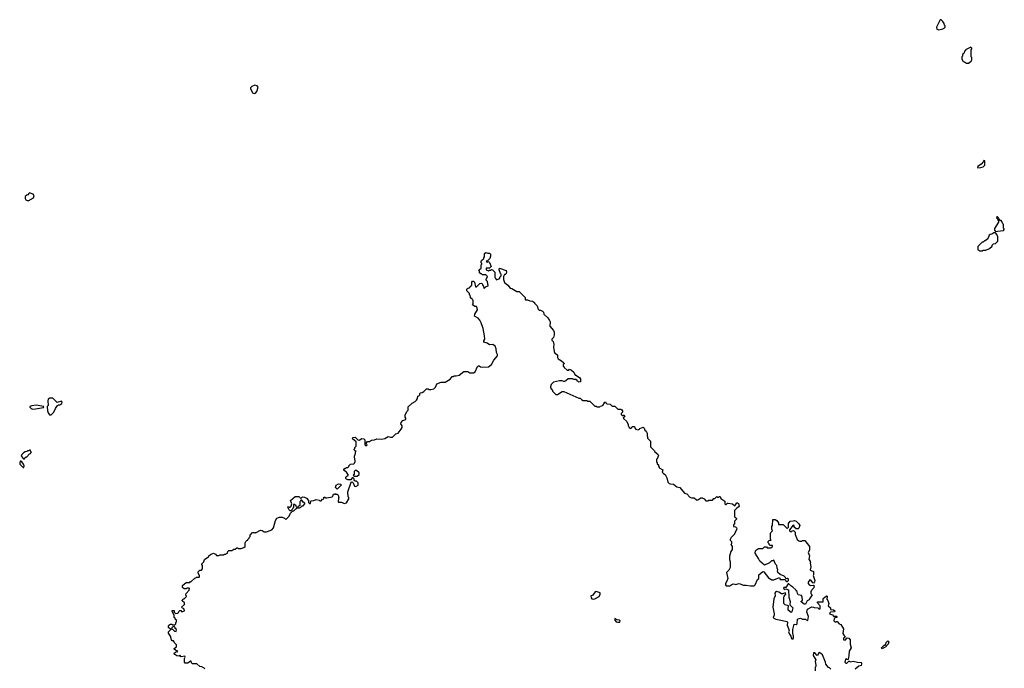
# Model space of a CAD drawing. Extents: x 2601477 to 2753313, y 449408 to 581029.
# Tile 94 of 203: x 2623778 to 2637420, y 517780 to 526760. Entities that reach past the tile are written whole.
import ezdxf

# ---------------------------------------------------------------- set-up
doc = ezdxf.new("R2010")
doc.units = 0

msp = doc.modelspace()

# ---------------------------------------------------------------- linework, layer by layer
at = {"layer": '0CON05XD'}
for points in [[(2636515, 526622), (2636567, 526633), (2636588, 526642), (2636600, 526655), (2636600, 526675), (2636590, 526685), (2636587, 526707), (2636570, 526735), (2636545, 526760), (2636533, 526757), (2636482, 526655), (2636485, 526630), (2636515, 526622)], [(2636925, 526160), (2636960, 526185), (2636968, 526205), (2636968, 526235), (2636960, 526245), (2636960, 526345), (2636970, 526355), (2636970, 526365), (2636958, 526378), (2636880, 526345), (2636880, 526335), (2636872, 526328), (2636858, 526292), (2636842, 526278), (2636840, 526255), (2636830, 526245), (2636830, 526215), (2636852, 526182), (2636868, 526178), (2636895, 526160), (2636925, 526160)], [(2627025, 525740), (2627045, 525743), (2627061, 525765), (2627080, 525825), (2627070, 525845), (2627035, 525852), (2626993, 525837), (2626976, 525815), (2626976, 525806), (2627005, 525749), (2627025, 525740)], [(2637055, 524710), (2637095, 524712), (2637127, 524723), (2637150, 524745), (2637148, 524808), (2637135, 524810), (2637130, 524795), (2637099, 524761), (2637052, 524728), (2637050, 524715), (2637055, 524710)], [(2623895, 524252), (2623968, 524292), (2623980, 524325), (2623966, 524346), (2623915, 524362), (2623904, 524356), (2623890, 524335), (2623875, 524330), (2623855, 524310), (2623852, 524285), (2623862, 524265), (2623895, 524252)], [(2637298, 523828), (2637325, 523832), (2637407, 523843), (2637420, 523855), (2637420, 523865), (2637410, 523875), (2637410, 523925), (2637400, 523935), (2637388, 523968), (2637378, 523978), (2637362, 523982), (2637342, 524002), (2637340, 524015), (2637325, 524030), (2637315, 524030), (2637310, 524015), (2637328, 523998), (2637330, 523985), (2637340, 523975), (2637340, 523955), (2637285, 523870), (2637282, 523845), (2637298, 523828)], [(2637115, 523560), (2637125, 523570), (2637165, 523570), (2637215, 523590), (2637250, 523625), (2637252, 523638), (2637272, 523658), (2637298, 523662), (2637330, 523695), (2637332, 523752), (2637318, 523785), (2637298, 523808), (2637275, 523810), (2637245, 523790), (2637222, 523788), (2637212, 523778), (2637190, 523725), (2637155, 523700), (2637145, 523700), (2637128, 523682), (2637112, 523678), (2637055, 523620), (2637052, 523572), (2637068, 523568), (2637075, 523560), (2637115, 523560)], [(2629330, 521595), (2629355, 521600), (2629377, 521613), (2629415, 521648), (2629435, 521650), (2629445, 521642), (2629475, 521640), (2629515, 521650), (2629537, 521673), (2629555, 521720), (2629615, 521740), (2629675, 521740), (2629740, 521785), (2629772, 521818), (2629788, 521822), (2629795, 521830), (2629825, 521828), (2629865, 521838), (2629933, 521887), (2629985, 521888), (2630015, 521870), (2630065, 521872), (2630088, 521885), (2630123, 521957), (2630135, 521970), (2630145, 521970), (2630160, 521955), (2630185, 521948), (2630275, 521952), (2630315, 521988), (2630347, 522045), (2630400, 522105), (2630400, 522125), (2630383, 522153), (2630378, 522205), (2630365, 522240), (2630335, 522262), (2630285, 522260), (2630255, 522283), (2630210, 522295), (2630210, 522315), (2630222, 522335), (2630217, 522385), (2630198, 522485), (2630172, 522565), (2630155, 522600), (2630128, 522628), (2630080, 522655), (2630082, 522685), (2630120, 522745), (2630117, 522767), (2630108, 522788), (2630085, 522790), (2630052, 522812), (2630060, 522825), (2630060, 522875), (2630052, 522882), (2630048, 522898), (2630032, 522902), (2630022, 522912), (2630020, 522945), (2630012, 522952), (2630008, 522968), (2629972, 523005), (2629973, 523027), (2629982, 523038), (2630015, 523050), (2630020, 523065), (2630040, 523085), (2630040, 523125), (2630052, 523138), (2630065, 523140), (2630078, 523128), (2630095, 523060), (2630108, 523062), (2630152, 523108), (2630175, 523110), (2630188, 523098), (2630190, 523085), (2630198, 523078), (2630215, 523040), (2630242, 523068), (2630270, 523075), (2630260, 523135), (2630243, 523153), (2630240, 523165), (2630260, 523205), (2630235, 523228), (2630188, 523228), (2630175, 523240), (2630165, 523240), (2630150, 523255), (2630150, 523285), (2630140, 523295), (2630152, 523308), (2630170, 523315), (2630170, 523365), (2630180, 523375), (2630180, 523385), (2630170, 523395), (2630170, 523415), (2630174, 523426), (2630208, 523452), (2630210, 523465), (2630220, 523475), (2630220, 523525), (2630235, 523538), (2630265, 523528), (2630288, 523528), (2630300, 523515), (2630300, 523485), (2630290, 523455), (2630258, 523422), (2630240, 523415), (2630255, 523400), (2630265, 523410), (2630278, 523408), (2630288, 523398), (2630310, 523345), (2630285, 523320), (2630242, 523318), (2630240, 523295), (2630275, 523282), (2630285, 523290), (2630305, 523290), (2630315, 523300), (2630328, 523298), (2630360, 523265), (2630362, 523195), (2630370, 523175), (2630385, 523160), (2630418, 523172), (2630428, 523182), (2630430, 523195), (2630450, 523215), (2630450, 523235), (2630440, 523245), (2630420, 523295), (2630425, 523320), (2630516, 523286), (2630522, 523265), (2630520, 523245), (2630505, 523230), (2630495, 523230), (2630480, 523205), (2630480, 523165), (2630495, 523120), (2630543, 523083), (2630572, 523042), (2630595, 523038), (2630668, 522998), (2630698, 522998), (2630780, 522915), (2630780, 522885), (2630785, 522880), (2630815, 522880), (2630845, 522868), (2630882, 522862), (2630910, 522845), (2630910, 522835), (2630948, 522798), (2630962, 522752), (2630975, 522740), (2630995, 522740), (2631020, 522725), (2631035, 522710), (2631042, 522682), (2631095, 522630), (2631120, 522595), (2631128, 522575), (2631122, 522515), (2631172, 522455), (2631183, 522433), (2631183, 522395), (2631175, 522360), (2631150, 522335), (2631150, 522325), (2631170, 522305), (2631178, 522265), (2631172, 522225), (2631184, 522164), (2631193, 522143), (2631228, 522118), (2631230, 522085), (2631240, 522065), (2631285, 522038), (2631317, 522007), (2631320, 521995), (2631310, 521985), (2631310, 521965), (2631320, 521955), (2631320, 521945), (2631365, 521910), (2631385, 521910), (2631395, 521920), (2631425, 521910), (2631455, 521880), (2631475, 521840), (2631485, 521840), (2631536, 521806), (2631548, 521785), (2631550, 521745), (2631525, 521740), (2631515, 521750), (2631505, 521750), (2631500, 521765), (2631485, 521780), (2631455, 521780), (2631435, 521790), (2631375, 521790), (2631345, 521760), (2631327, 521753), (2631315, 521750), (2631295, 521760), (2631255, 521762), (2631175, 521740), (2631143, 521707), (2631132, 521675), (2631133, 521663), (2631160, 521625), (2631160, 521615), (2631205, 521572), (2631227, 521573), (2631295, 521612), (2631315, 521612), (2631525, 521520), (2631545, 521520), (2631561, 521501), (2631585, 521488), (2631635, 521490), (2631645, 521480), (2631675, 521480), (2631745, 521410), (2631765, 521410), (2631775, 521400), (2631815, 521400), (2631822, 521408), (2631855, 521420), (2631880, 521455), (2631880, 521465), (2631895, 521470), (2631900, 521455), (2631915, 521440), (2631957, 521437), (2631985, 521410), (2632025, 521410), (2632065, 521370), (2632105, 521368), (2632119, 521359), (2632130, 521345), (2632130, 521325), (2632112, 521308), (2632110, 521295), (2632125, 521280), (2632138, 521282), (2632145, 521290), (2632160, 521275), (2632140, 521245), (2632188, 521195), (2632210, 521155), (2632210, 521135), (2632218, 521128), (2632220, 521115), (2632245, 521100), (2632258, 521112), (2632265, 521130), (2632295, 521130), (2632300, 521105), (2632308, 521098), (2632312, 521092), (2632345, 521080), (2632352, 521088), (2632365, 521090), (2632372, 521098), (2632415, 521118), (2632430, 521105), (2632440, 521075), (2632458, 521065), (2632470, 521035), (2632470, 520995), (2632478, 520988), (2632478, 520968), (2632518, 520925), (2632520, 520845), (2632575, 520790), (2632580, 520775), (2632620, 520745), (2632627, 520727), (2632608, 520682), (2632600, 520675), (2632600, 520635), (2632608, 520628), (2632612, 520612), (2632628, 520598), (2632630, 520575), (2632638, 520568), (2632640, 520555), (2632688, 520528), (2632680, 520495), (2632700, 520475), (2632720, 520465), (2632742, 520415), (2632760, 520355), (2632775, 520340), (2632795, 520332), (2632835, 520330), (2632883, 520293), (2632925, 520282), (2632990, 520205), (2633020, 520195), (2633065, 520150), (2633085, 520140), (2633125, 520138), (2633153, 520113), (2633175, 520112), (2633215, 520138), (2633235, 520138), (2633260, 520125), (2633285, 520100), (2633315, 520100), (2633325, 520110), (2633375, 520110), (2633395, 520130), (2633408, 520132), (2633435, 520160), (2633445, 520150), (2633465, 520150), (2633472, 520158), (2633485, 520160), (2633492, 520132), (2633548, 520095), (2633550, 520055), (2633555, 520050), (2633565, 520050), (2633583, 520067), (2633595, 520068), (2633655, 520058), (2633685, 520030), (2633715, 520070), (2633725, 520070), (2633735, 520060), (2633745, 520020), (2633712, 519998), (2633680, 519965), (2633680, 519875), (2633695, 519870), (2633710, 519855), (2633710, 519845), (2633680, 519815), (2633680, 519775), (2633670, 519765), (2633670, 519745), (2633695, 519740), (2633710, 519725), (2633712, 519705), (2633690, 519665), (2633690, 519655), (2633680, 519645), (2633680, 519635), (2633635, 519590), (2633620, 519565), (2633620, 519555), (2633638, 519535), (2633640, 519505), (2633630, 519495), (2633647, 519465), (2633649, 519425), (2633630, 519395), (2633613, 519333), (2633612, 519285), (2633622, 519255), (2633620, 519175), (2633605, 519138), (2633573, 519105), (2633587, 519025), (2633577, 518985), (2633557, 518953), (2633557, 518935), (2633564, 518924), (2633615, 518923), (2633645, 518942), (2633665, 518948), (2633687, 518947), (2633695, 518940), (2633745, 518952), (2633805, 518932), (2633843, 518933), (2633905, 518920), (2633955, 518920), (2633970, 518935), (2634002, 519008), (2634017, 519023), (2634020, 519075), (2634075, 519120), (2634086, 519116), (2634154, 519034), (2634200, 519005), (2634225, 519003), (2634305, 519038), (2634315, 519010), (2634385, 519010), (2634395, 518990), (2634405, 518980), (2634415, 518980), (2634430, 518995), (2634430, 519015), (2634415, 519030), (2634405, 519020), (2634392, 519022), (2634390, 519035), (2634368, 519055), (2634315, 519080), (2634284, 519104), (2634279, 519125), (2634283, 519145), (2634273, 519165), (2634270, 519205), (2634252, 519222), (2634228, 519278), (2634215, 519270), (2634195, 519270), (2634165, 519240), (2634095, 519210), (2634032, 519262), (2634015, 519300)], [(2626342, 517772), (2626328, 517788), (2626312, 517792), (2626305, 517800), (2626273, 517803), (2626232, 517842), (2626172, 517842), (2626160, 517855), (2626155, 517880), (2626145, 517880), (2626107, 517853), (2626072, 517852), (2626060, 517865), (2626060, 517915), (2626070, 517935), (2626065, 517950), (2626015, 517940), (2625995, 517960), (2625985, 517950), (2625955, 517952), (2625925, 517970), (2625920, 517985), (2625924, 517996), (2625948, 518012), (2625965, 518010), (2625970, 518015), (2625935, 518030), (2625920, 518045), (2625920, 518055), (2625935, 518070), (2625950, 518075), (2625950, 518105), (2625922, 518132), (2625920, 518145), (2625908, 518158), (2625892, 518162), (2625882, 518172), (2625868, 518225), (2625840, 518265), (2625840, 518285), (2625870, 518315), (2625840, 518345), (2625838, 518365), (2625844, 518376), (2625865, 518390), (2625885, 518390), (2625895, 518380), (2625925, 518380), (2625940, 518395), (2625940, 518415), (2625950, 518425), (2625950, 518445), (2625932, 518462), (2625930, 518475), (2625920, 518485), (2625920, 518515), (2625890, 518565), (2625892, 518578), (2625918, 518578), (2625920, 518555), (2625935, 518540), (2625968, 518542), (2625978, 518552), (2625982, 518568), (2625995, 518580), (2626008, 518578), (2626022, 518562), (2626060, 518575), (2626058, 518598), (2626048, 518608), (2626032, 518612), (2626020, 518625), (2626060, 518665), (2626060, 518685), (2626030, 518715), (2626030, 518725), (2626045, 518740), (2626055, 518740), (2626088, 518772), (2626080, 518795), (2626083, 518817), (2626125, 518860), (2626130, 518885), (2626125, 518890), (2626095, 518890), (2626085, 518880), (2626055, 518880), (2626035, 518900), (2626032, 518928), (2626085, 518968), (2626135, 518970), (2626145, 518980), (2626155, 518980), (2626205, 519030), (2626218, 519032), (2626225, 519040), (2626265, 519040), (2626270, 519045), (2626270, 519065), (2626250, 519095), (2626250, 519115), (2626273, 519137), (2626295, 519140), (2626310, 519155), (2626312, 519185), (2626310, 519205), (2626300, 519215), (2626302, 519228), (2626330, 519255), (2626340, 519285), (2626385, 519320), (2626395, 519320), (2626400, 519335), (2626420, 519355), (2626432, 519358), (2626465, 519372), (2626489, 519359), (2626505, 519340), (2626535, 519340), (2626555, 519350), (2626605, 519350), (2626615, 519360), (2626635, 519360), (2626642, 519368), (2626658, 519372), (2626660, 519395), (2626675, 519410), (2626715, 519410), (2626745, 519430), (2626765, 519430), (2626785, 519450), (2626798, 519448), (2626805, 519440), (2626845, 519440), (2626885, 519452), (2626902, 519468), (2626902, 519515), (2626910, 519535), (2626925, 519550), (2626940, 519555), (2626940, 519565), (2626958, 519582), (2626960, 519595), (2626970, 519605), (2626970, 519625), (2627005, 519660), (2627025, 519660), (2627035, 519650), (2627042, 519658), (2627055, 519660), (2627115, 519692), (2627135, 519690), (2627165, 519668), (2627195, 519668), (2627273, 519697), (2627292, 519725), (2627324, 519826), (2627341, 519859), (2627375, 519872), (2627412, 519872), (2627445, 519860), (2627465, 519840), (2627510, 519885), (2627532, 519928), (2627562, 519958), (2627578, 519962), (2627602, 519988), (2627618, 519992), (2627620, 520005), (2627612, 520012), (2627608, 520028), (2627585, 520050), (2627572, 520048), (2627570, 520005), (2627562, 519998), (2627558, 519982), (2627535, 519960), (2627525, 519960), (2627505, 519980), (2627492, 520015), (2627505, 520020), (2627512, 520012), (2627525, 520010), (2627540, 520025), (2627550, 520055), (2627532, 520105), (2627595, 520160), (2627645, 520160), (2627675, 520130), (2627698, 520152), (2627725, 520150), (2627750, 520135), (2627780, 520105), (2627780, 520075), (2627795, 520060), (2627808, 520062), (2627810, 520095), (2627815, 520100), (2627852, 520102), (2627885, 520118), (2627925, 520110), (2627935, 520100), (2627955, 520100), (2627975, 520120), (2627990, 520125), (2627990, 520150), (2628005, 520150), (2628015, 520140), (2628035, 520140), (2628105, 520152), (2628118, 520165), (2628125, 520190), (2628138, 520192), (2628145, 520200), (2628155, 520190), (2628175, 520190), (2628190, 520175), (2628198, 520145), (2628193, 520137), (2628190, 520085), (2628195, 520080), (2628235, 520080), (2628275, 520060), (2628305, 520070), (2628340, 520125), (2628340, 520145), (2628330, 520155), (2628322, 520225), (2628372, 520358), (2628385, 520360), (2628398, 520348), (2628415, 520300), (2628435, 520298), (2628468, 520315), (2628465, 520350), (2628445, 520370), (2628425, 520370), (2628412, 520382), (2628410, 520405), (2628398, 520418), (2628382, 520418), (2628365, 520390), (2628325, 520388), (2628307, 520397), (2628298, 520408), (2628298, 520425), (2628304, 520436), (2628330, 520455), (2628330, 520465), (2628310, 520485), (2628310, 520495), (2628295, 520500), (2628270, 520525), (2628270, 520535), (2628285, 520550), (2628295, 520550), (2628305, 520560), (2628325, 520560), (2628340, 520575), (2628340, 520585), (2628363, 520607), (2628405, 520610), (2628418, 520622), (2628427, 520643), (2628427, 520657), (2628420, 520665), (2628418, 520715), (2628430, 520755), (2628430, 520775), (2628440, 520785), (2628425, 520790), (2628410, 520805), (2628410, 520815), (2628420, 520825), (2628420, 520835), (2628440, 520855), (2628440, 520915), (2628390, 520955), (2628394, 520976), (2628425, 520978), (2628462, 520942), (2628485, 520940), (2628515, 520960), (2628548, 520958), (2628560, 520945), (2628560, 520875), (2628575, 520860), (2628590, 520875), (2628582, 520882), (2628580, 520895), (2628595, 520920), (2628625, 520920), (2628653, 520937), (2628695, 520942), (2628725, 520958), (2628795, 520952), (2628835, 520960), (2628885, 520988), (2628915, 520978), (2628945, 520980), (2628990, 521025), (2629020, 521035), (2629065, 521090), (2629078, 521115), (2629078, 521135), (2629060, 521165), (2629062, 521185), (2629085, 521210), (2629130, 521225), (2629130, 521245), (2629120, 521255), (2629120, 521285), (2629140, 521335), (2629160, 521355), (2629162, 521398), (2629215, 521450), (2629255, 521472), (2629276, 521494), (2629290, 521515), (2629292, 521548), (2629308, 521552), (2629320, 521565), (2629320, 521585), (2629330, 521595)], [(2623955, 521370), (2623995, 521373), (2624107, 521393), (2624110, 521405), (2624005, 521422), (2623944, 521416), (2623920, 521405), (2623920, 521395), (2623935, 521378), (2623955, 521370)], [(2624215, 521290), (2624250, 521325), (2624273, 521377), (2624302, 521418), (2624315, 521430), (2624335, 521428), (2624362, 521445), (2624368, 521465), (2624355, 521480), (2624295, 521460), (2624235, 521518), (2624195, 521522), (2624174, 521506), (2624167, 521485), (2624172, 521418), (2624160, 521405), (2624163, 521345), (2624173, 521315), (2624191, 521291), (2624215, 521290)], [(2623845, 520680), (2623850, 520695), (2623865, 520710), (2623875, 520710), (2623912, 520748), (2623928, 520752), (2623930, 520765), (2623940, 520775), (2623932, 520782), (2623928, 520798), (2623915, 520800), (2623905, 520790), (2623885, 520790), (2623875, 520780), (2623853, 520777), (2623830, 520765), (2623805, 520740), (2623800, 520715), (2623832, 520682), (2623845, 520680)], [(2623835, 520560), (2623838, 520585), (2623828, 520605), (2623805, 520640), (2623795, 520650), (2623785, 520650), (2623778, 520625), (2623780, 520605), (2623825, 520560), (2623835, 520560)], [(2628455, 520440), (2628480, 520465), (2628480, 520485), (2628445, 520520), (2628425, 520520), (2628410, 520505), (2628410, 520465), (2628400, 520455), (2628415, 520440), (2628455, 520440)], [(2628175, 520260), (2628152, 520285), (2628162, 520315), (2628195, 520332), (2628228, 520328), (2628230, 520315), (2628175, 520260)], [(2627655, 520000), (2627662, 520008), (2627675, 520010), (2627692, 520028), (2627705, 520030), (2627730, 520055), (2627730, 520065), (2627705, 520080), (2627685, 520110), (2627672, 520108), (2627670, 520095), (2627660, 520085), (2627658, 520032), (2627630, 520015), (2627632, 520002), (2627655, 520000)], [(2634015, 519300), (2633968, 519375), (2633972, 519405), (2633985, 519422), (2634015, 519440), (2634075, 519440), (2634095, 519460), (2634125, 519460), (2634135, 519450), (2634185, 519450), (2634210, 519465), (2634208, 519478), (2634175, 519480), (2634162, 519492), (2634160, 519505), (2634150, 519515), (2634150, 519535), (2634162, 519548), (2634190, 519555), (2634180, 519565), (2634180, 519645), (2634185, 519660), (2634208, 519685), (2634200, 519705), (2634200, 519745), (2634210, 519755), (2634212, 519838), (2634245, 519840), (2634267, 519827), (2634290, 519795), (2634292, 519772), (2634355, 519770), (2634405, 519720), (2634418, 519722), (2634430, 519735), (2634430, 519785), (2634452, 519818), (2634495, 519820), (2634515, 519828), (2634538, 519818), (2634575, 519780), (2634587, 519757), (2634575, 519720), (2634565, 519710), (2634535, 519710), (2634510, 519735), (2634508, 519758), (2634495, 519760), (2634442, 519698), (2634442, 519682), (2634452, 519672), (2634465, 519670), (2634472, 519678), (2634498, 519688), (2634520, 519665), (2634523, 519633), (2634552, 519562), (2634573, 519543), (2634585, 519540), (2634615, 519540), (2634625, 519550), (2634655, 519550), (2634720, 519465), (2634720, 519415), (2634702, 519385), (2634722, 519335), (2634710, 519285), (2634730, 519265), (2634730, 519255), (2634740, 519245), (2634732, 519235), (2634738, 519185), (2634732, 519145), (2634743, 519133), (2634775, 519120), (2634778, 519072), (2634772, 519065), (2634797, 518995), (2634792, 518975), (2634775, 518960), (2634765, 518962), (2634745, 518997), (2634725, 519007), (2634704, 518974), (2634701, 518955), (2634714, 518934), (2634735, 518928), (2634775, 518930), (2634790, 518915), (2634782, 518908), (2634780, 518895), (2634752, 518868), (2634750, 518855), (2634740, 518845), (2634740, 518815), (2634760, 518795), (2634722, 518742), (2634715, 518730), (2634687, 518713), (2634665, 518670), (2634645, 518668), (2634632, 518675), (2634600, 518705), (2634615, 518710), (2634622, 518725), (2634620, 518765), (2634609, 518789), (2634565, 518798), (2634553, 518815), (2634548, 518845), (2634534, 518854), (2634530, 518865), (2634492, 518905), (2634462, 518922), (2634435, 518950), (2634425, 518950), (2634395, 518898), (2634365, 518900), (2634360, 518885), (2634375, 518870), (2634395, 518882), (2634429, 518865), (2634434, 518765), (2634451, 518705), (2634447, 518657), (2634488, 518615), (2634477, 518563), (2634465, 518553), (2634427, 518585), (2634424, 518614), (2634432, 518635), (2634430, 518645), (2634385, 518657), (2634367, 518675), (2634367, 518755), (2634372, 518778), (2634392, 518805), (2634386, 518826), (2634345, 518810), (2634332, 518812), (2634296, 518836), (2634265, 518841), (2634248, 518835), (2634239, 518821), (2634243, 518785), (2634227, 518743), (2634213, 518627), (2634233, 518535), (2634232, 518515), (2634218, 518485), (2634225, 518474), (2634255, 518460), (2634345, 518440), (2634407, 518427), (2634418, 518418), (2634410, 518375), (2634432, 518332), (2634438, 518305), (2634432, 518285), (2634443, 518253), (2634460, 518225), (2634465, 518200), (2634475, 518190), (2634495, 518190), (2634500, 518195), (2634500, 518225), (2634490, 518265), (2634488, 518315), (2634510, 518390), (2634535, 518388), (2634550, 518395), (2634555, 518460), (2634563, 518467), (2634595, 518472), (2634625, 518460), (2634665, 518460), (2634675, 518450), (2634697, 518443), (2634706, 518496), (2634686, 518555), (2634691, 518599), (2634755, 518630), (2634777, 518627), (2634785, 518620), (2634837, 518617), (2634855, 518600), (2634868, 518602), (2634870, 518645), (2634830, 518685), (2634832, 518698), (2634908, 518702), (2634912, 518745), (2634955, 518782), (2634965, 518778), (2634960, 518735), (2634977, 518717), (2634990, 518675), (2634980, 518645), (2635010, 518615), (2635012, 518592), (2635055, 518590), (2635070, 518575), (2635065, 518560), (2635012, 518558), (2635002, 518548), (2635000, 518535), (2635038, 518518), (2635055, 518500), (2635095, 518500), (2635100, 518495), (2635098, 518482), (2635075, 518480), (2635062, 518468), (2635060, 518435), (2635085, 518420), (2635092, 518428), (2635105, 518430), (2635130, 518395), (2635157, 518385), (2635191, 518325), (2635184, 518264), (2635197, 518237), (2635220, 518215), (2635192, 518198), (2635190, 518175), (2635215, 518170), (2635245, 518200), (2635265, 518197), (2635283, 518175), (2635282, 518115), (2635296, 518065), (2635271, 518019), (2635268, 517955), (2635258, 517902), (2635245, 517900), (2635235, 517910), (2635220, 517905), (2635212, 517865), (2635225, 517850), (2635238, 517852), (2635265, 517880), (2635278, 517878), (2635285, 517870), (2635325, 517877), (2635385, 517864), (2635435, 517862), (2635442, 517855), (2635442, 517835), (2635435, 517820), (2635405, 517810), (2635355, 517770)], [(2631725, 518738), (2631745, 518743), (2631808, 518775), (2631822, 518805), (2631820, 518825), (2631765, 518843), (2631752, 518838), (2631715, 518790), (2631690, 518785), (2631694, 518754), (2631705, 518740), (2631725, 518738)], [(2632065, 518417), (2632095, 518420), (2632098, 518435), (2632086, 518446), (2632055, 518452), (2632025, 518470), (2632022, 518445), (2632044, 518424), (2632065, 518417)], [(2625945, 518290), (2625950, 518315), (2625932, 518332), (2625930, 518345), (2625918, 518358), (2625892, 518348), (2625882, 518322), (2625898, 518318), (2625922, 518292), (2625945, 518290)], [(2635735, 518050), (2635722, 518052), (2635720, 518065), (2635755, 518100), (2635768, 518102), (2635778, 518112), (2635782, 518138), (2635805, 518160), (2635818, 518145), (2635810, 518115), (2635782, 518088), (2635780, 518075), (2635742, 518058), (2635735, 518050)], [(2635018, 517768), (2634998, 517788), (2634985, 517790), (2634947, 517835), (2634941, 517865), (2634901, 517965), (2634880, 517985), (2634855, 517997), (2634845, 517988), (2634835, 517960), (2634825, 517958), (2634795, 517996), (2634774, 517996), (2634771, 517955), (2634808, 517895), (2634798, 517875), (2634810, 517825), (2634810, 517805), (2634800, 517795), (2634800, 517745)]]:
    msp.add_lwpolyline(points, dxfattribs=at)

doc.saveas('drawing.dxf')
